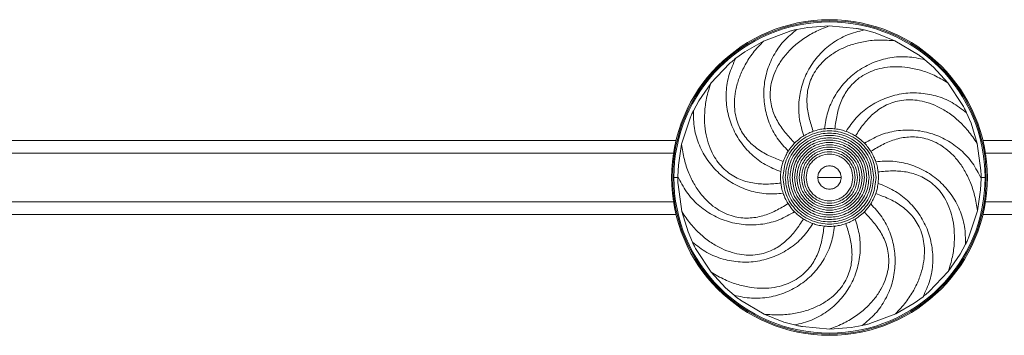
# Model space of a CAD drawing. Header units: millimetres. Extents: x -453 to 1924, y -67 to 428.
# Tile 41 of 73: x 372 to 544, y 373 to 428. Entities that reach past the tile are written whole.
import ezdxf

# ---------------------------------------------------------------- set-up
doc = ezdxf.new("R2010")
doc.units = ezdxf.units.MM

# ---------------------------------------------------------------- blocks, each defined once
blk = doc.blocks.new('Drawing View1')
at = {"color": 7, "linetype": 'Continuous', "lineweight": 18}
for p, q in [((712.51, 17.19), (714.44, 17.54)), ((718.15, 17.81), (714.44, 17.54)), ((722.94, 17.38), (718.15, 17.81)), ((711.14, 16.85), (706.64, 15.15)), ((724.32, 17.1), (726.22, 16.58)), ((729.67, 15.21), (726.22, 16.58)), ((706.64, 15.15), (703.42, 13.3)), ((733.8, 12.76), (729.67, 15.21)), ((701.83, 12.14), (703.42, 13.3)), ((733.81, 12.75), (733.8, 12.76)), ((700.74, 11.24), (697.42, 7.76)), ((734.93, 11.89), (736.41, 10.6)), ((738.93, 7.87), (736.41, 10.6)), ((697.42, 7.75), (695.32, 4.69)), ((741.58, 3.87), (738.93, 7.87)), ((694.39, 2.96), (695.32, 4.69)), ((741.59, 3.86), (741.58, 3.87)), ((742.22, 2.6), (743, 0.79)), ((693.81, 1.68), (692.33, -2.9)), ((744.08, -2.76), (743, 0.79)), ((691.36, -2.24), (545.09, -2.24)), ((692.33, -2.9), (691.76, -6.57)), ((744.74, -7.52), (744.08, -2.76)), ((818.33, -2.24), (745.09, -2.24)), ((545.53, -4.49), (690.91, -4.49)), ((745.53, -4.49), (818.33, -4.49)), ((691.68, -8.54), (691.76, -6.57)), ((691.68, -8.54), (691.68, -8.74)), ((690.97, -8.74), (690.78, -8.74)), ((691.68, -8.74), (690.97, -8.74)), ((691.71, -9.95), (692.36, -14.72)), ((744.76, -8.93), (744.68, -10.9)), ((744.76, -8.93), (744.76, -8.74)), ((744.76, -8.74), (745.47, -8.74)), ((745.47, -8.74), (745.66, -8.74)), ((744.11, -14.57), (744.68, -10.9)), ((545.53, -12.99), (690.91, -12.99)), ((745.53, -12.99), (818.33, -12.99)), ((545.09, -15.24), (691.36, -15.24)), ((692.36, -14.71), (693.45, -18.26)), ((742.64, -19.15), (744.12, -14.57)), ((745.09, -15.24), (818.33, -15.24)), ((694.22, -20.07), (693.45, -18.26)), ((742.05, -20.43), (741.12, -22.16)), ((694.86, -21.33), (694.86, -21.34)), ((694.86, -21.34), (697.52, -25.34)), ((739.02, -25.23), (741.12, -22.16)), ((697.52, -25.34), (700.03, -28.07)), ((735.7, -28.71), (739.02, -25.23)), ((701.52, -29.36), (700.03, -28.07)), ((702.63, -30.22), (702.64, -30.23)), ((702.64, -30.23), (706.77, -32.68)), ((729.81, -32.62), (733.02, -30.77)), ((734.61, -29.61), (733.02, -30.77)), ((706.77, -32.68), (710.22, -34.05)), ((725.3, -34.32), (729.81, -32.62)), ((712.12, -34.57), (710.22, -34.05)), ((713.5, -34.85), (718.3, -35.28)), ((718.3, -35.28), (722, -35.01)), ((723.93, -34.66), (722, -35.01))]:
    blk.add_line(p, q, dxfattribs=at)
for radius, start, end in [(27.64, 90, 270), (27.44, 0, 180), (27.25, 0, 180), (27.64, 270, 90), (27.44, 180, 0), (27.25, 180, 0)]:
    blk.add_arc((718.22, -8.74), radius, start, end, dxfattribs=at)
for points, knots in [([(718.15, 17.8), (717.3, 17.47), (715.68, 16.84), (713.52, 15.52), (711.72, 14.07), (710.28, 12.5), (709.19, 10.89), (708.23, 8.85), (707.69, 6.35), (708, 3.55), (709, 1.15), (710.43, -0.91), (711.57, -2.1), (712.14, -2.69)], [0, 0, 0, 0, 0.102401, 0.197646, 0.285382, 0.365757, 0.438999, 0.505842, 0.623195, 0.725538, 0.819679, 0.910357, 1, 1, 1, 1]), ([(724.32, 17.1), (724.07, 17.16), (723.61, 17.26), (723.15, 17.35), (722.94, 17.38)], [0, 0, 0, 0, 0.559503, 1, 1, 1, 1]), ([(712.51, 17.19), (711.71, 16.53), (710.1, 15.21), (708.35, 12.65), (707.16, 9.82), (706.64, 6.8), (706.78, 3.75), (707.58, 0.81), (708.97, -1.92), (710.32, -3.38), (711, -4.11)], [0, 0, 0, 0, 0.124942, 0.249934, 0.374943, 0.499972, 0.624996, 0.750006, 0.875015, 1, 1, 1, 1]), ([(712.51, 17.19), (712.25, 17.13), (711.8, 17.02), (711.34, 16.9), (711.14, 16.85)], [0, 0, 0, 0, 0.5596498, 1, 1, 1, 1]), ([(724.32, 17.1), (723.31, 16.85), (721.29, 16.36), (718.6, 14.82), (716.31, 12.78), (714.53, 10.29), (713.33, 7.48), (712.78, 4.48), (712.85, 1.42), (713.43, -0.48), (713.72, -1.44)], [0, 0, 0, 0, 0.124942, 0.249934, 0.374943, 0.499972, 0.624996, 0.750006, 0.875015, 1, 1, 1, 1]), ([(706.64, 15.14), (706.02, 14.48), (704.83, 13.2), (703.46, 11.08), (702.47, 8.98), (701.85, 6.95), (701.57, 5.03), (701.59, 2.77), (702.19, 0.28), (703.68, -2.1), (705.62, -3.83), (707.81, -5.07), (709.35, -5.64), (710.12, -5.93)], [0, 0, 0, 0, 0.102401, 0.197646, 0.285382, 0.365757, 0.438999, 0.505842, 0.623195, 0.725538, 0.819679, 0.910357, 1, 1, 1, 1]), ([(729.67, 15.21), (728.77, 15.28), (727.03, 15.41), (724.51, 15.16), (722.25, 14.63), (720.28, 13.84), (718.6, 12.87), (716.85, 11.44), (715.28, 9.42), (714.34, 6.77), (714.2, 4.17), (714.59, 1.69), (715.11, 0.13), (715.37, -0.65)], [0, 0, 0, 0, 0.102401, 0.197646, 0.285382, 0.365757, 0.438999, 0.505842, 0.623195, 0.725538, 0.819679, 0.910357, 1, 1, 1, 1]), ([(701.83, 12.14), (701.39, 11.2), (700.51, 9.31), (700.05, 6.25), (700.21, 3.19), (701.04, 0.24), (702.49, -2.45), (704.49, -4.75), (706.93, -6.6), (708.78, -7.34), (709.71, -7.7)], [0, 0, 0, 0, 0.124942, 0.249934, 0.374943, 0.499972, 0.624996, 0.750006, 0.875015, 1, 1, 1, 1]), ([(701.83, 12.14), (701.62, 11.98), (701.26, 11.68), (700.9, 11.38), (700.74, 11.24)], [0, 0, 0, 0, 0.5596498, 1, 1, 1, 1]), ([(734.93, 11.89), (733.91, 12.11), (731.87, 12.54), (728.78, 12.32), (725.84, 11.48), (723.15, 10.01), (720.84, 8), (719.05, 5.54), (717.79, 2.75), (717.48, 0.78), (717.33, -0.21)], [0, 0, 0, 0, 0.1249424, 0.2499338, 0.3749431, 0.499972, 0.6249956, 0.7500059, 0.8750146, 1, 1, 1, 1]), ([(734.93, 11.89), (734.72, 12.06), (734.35, 12.35), (733.98, 12.63), (733.81, 12.75)], [0, 0, 0, 0, 0.559587, 1, 1, 1, 1]), ([(738.92, 7.87), (738.14, 8.32), (736.63, 9.2), (734.26, 10.07), (731.99, 10.57), (729.87, 10.72), (727.94, 10.56), (725.74, 10.04), (723.45, 8.9), (721.45, 6.91), (720.2, 4.64), (719.48, 2.23), (719.26, 0.6), (719.16, -0.21)], [0, 0, 0, 0, 0.102401, 0.197646, 0.285382, 0.365757, 0.438999, 0.505842, 0.623195, 0.725538, 0.819679, 0.910357, 1, 1, 1, 1]), ([(697.42, 7.75), (697.16, 6.89), (696.64, 5.22), (696.32, 2.72), (696.34, 0.39), (696.66, -1.71), (697.25, -3.56), (698.25, -5.59), (699.87, -7.56), (702.25, -9.07), (704.74, -9.78), (707.25, -9.95), (708.89, -9.8), (709.71, -9.72)], [0, 0, 0, 0, 0.102401, 0.197646, 0.285382, 0.365757, 0.438999, 0.505842, 0.623195, 0.725538, 0.819679, 0.910357, 1, 1, 1, 1]), ([(742.22, 2.6), (741.4, 3.24), (739.75, 4.51), (736.87, 5.65), (733.85, 6.17), (730.79, 6.02), (727.84, 5.2), (725.16, 3.76), (722.81, 1.8), (721.69, 0.16), (721.12, -0.67)], [0, 0, 0, 0, 0.124942, 0.249934, 0.374943, 0.499972, 0.624996, 0.750006, 0.875015, 1, 1, 1, 1]), ([(744.08, -2.76), (743.57, -2.01), (742.59, -0.57), (740.83, 1.25), (739, 2.68), (737.16, 3.74), (735.35, 4.44), (733.14, 4.92), (730.58, 4.89), (727.92, 3.96), (725.8, 2.45), (724.11, 0.6), (723.21, -0.78), (722.76, -1.46)], [0, 0, 0, 0, 0.102401, 0.197646, 0.285382, 0.365757, 0.438999, 0.505842, 0.623195, 0.725538, 0.819679, 0.910357, 1, 1, 1, 1]), ([(742.22, 2.6), (742.11, 2.84), (741.9, 3.26), (741.68, 3.68), (741.59, 3.86)], [0, 0, 0, 0, 0.559524, 1, 1, 1, 1]), ([(694.39, 2.96), (694.28, 2.72), (694.08, 2.3), (693.89, 1.87), (693.81, 1.68)], [0, 0, 0, 0, 0.55965, 1, 1, 1, 1]), ([(694.39, 2.96), (694.41, 1.92), (694.44, -0.16), (695.35, -3.12), (696.82, -5.81), (698.85, -8.1), (701.33, -9.9), (704.12, -11.1), (707.12, -11.71), (709.11, -11.57), (710.1, -11.5)], [0, 0, 0, 0, 0.124942, 0.249934, 0.374943, 0.499972, 0.624996, 0.750006, 0.875015, 1, 1, 1, 1]), ([(710.07, -8.74), (710.18, -7.71), (710.35, -6.12), (711.36, -4.22), (712.42, -2.92), (713.71, -1.86), (715.61, -0.87), (718.22, -0.37), (720.83, -0.87), (722.73, -1.86), (724.03, -2.92), (725.08, -4.22), (726.09, -6.12), (726.26, -7.71), (726.37, -8.74)], [0, 0, 0, 0, 0.119862, 0.185072, 0.250205, 0.315334, 0.380419, 0.5, 0.619581, 0.684704, 0.749795, 0.814966, 0.880138, 1, 1, 1, 1]), ([(710.48, -8.74), (710.58, -7.76), (710.74, -6.25), (711.71, -4.44), (712.71, -3.21), (713.94, -2.2), (715.74, -1.26), (718.22, -0.78), (720.7, -1.26), (722.5, -2.2), (723.74, -3.21), (724.74, -4.44), (725.7, -6.25), (725.86, -7.76), (725.96, -8.74)], [0, 0, 0, 0, 0.119862, 0.185072, 0.250205, 0.315334, 0.380419, 0.5, 0.619581, 0.684704, 0.749795, 0.814966, 0.880138, 1, 1, 1, 1]), ([(710.88, -8.74), (710.98, -7.81), (711.13, -6.38), (712.05, -4.67), (713, -3.5), (714.16, -2.54), (715.87, -1.65), (718.22, -1.2), (720.57, -1.65), (722.28, -2.54), (723.45, -3.5), (724.39, -4.67), (725.31, -6.38), (725.46, -7.81), (725.56, -8.74)], [0, 0, 0, 0, 0.119862, 0.185072, 0.250205, 0.315334, 0.380419, 0.5, 0.619581, 0.684704, 0.749795, 0.814966, 0.880138, 1, 1, 1, 1]), ([(712.14, -2.69), (712.42, -2.43), (712.91, -1.97), (713.47, -1.6), (713.72, -1.44)], [0, 0, 0, 0, 0.563133, 1, 1, 1, 1]), ([(713.72, -1.44), (714.02, -1.27), (714.54, -0.96), (715.11, -0.75), (715.37, -0.65)], [0, 0, 0, 0, 0.556807, 1, 1, 1, 1]), ([(715.37, -0.65), (715.73, -0.54), (716.37, -0.33), (717.04, -0.24), (717.33, -0.21)], [0, 0, 0, 0, 0.563133, 1, 1, 1, 1]), ([(717.33, -0.21), (717.67, -0.18), (718.28, -0.14), (718.89, -0.19), (719.16, -0.21)], [0, 0, 0, 0, 0.5568074, 1, 1, 1, 1]), ([(719.16, -0.21), (719.53, -0.27), (720.2, -0.36), (720.84, -0.57), (721.12, -0.67)], [0, 0, 0, 0, 0.563133, 1, 1, 1, 1]), ([(721.12, -0.67), (721.44, -0.79), (722.01, -1.01), (722.53, -1.33), (722.76, -1.46)], [0, 0, 0, 0, 0.5568074, 1, 1, 1, 1]), ([(722.76, -1.46), (723.08, -1.68), (723.64, -2.05), (724.12, -2.52), (724.34, -2.72)], [0, 0, 0, 0, 0.563133, 1, 1, 1, 1]), ([(744.76, -8.93), (744.3, -8), (743.37, -6.14), (741.27, -3.87), (738.77, -2.08), (735.95, -0.9), (732.94, -0.35), (729.89, -0.48), (726.93, -1.24), (725.2, -2.23), (724.34, -2.72)], [0, 0, 0, 0, 0.124942, 0.249934, 0.374943, 0.499972, 0.624996, 0.750006, 0.875015, 1, 1, 1, 1]), ([(744.11, -14.57), (743.98, -13.67), (743.72, -11.95), (742.92, -9.55), (741.9, -7.47), (740.69, -5.71), (739.37, -4.3), (737.58, -2.9), (735.27, -1.83), (732.47, -1.5), (729.91, -1.94), (727.58, -2.88), (726.17, -3.73), (725.47, -4.15)], [0, 0, 0, 0, 0.1024008, 0.1976463, 0.2853824, 0.3657574, 0.4389993, 0.5058417, 0.6231948, 0.725538, 0.8196795, 0.9103566, 1, 1, 1, 1]), ([(692.33, -2.9), (692.46, -3.8), (692.72, -5.52), (693.52, -7.92), (694.54, -10), (695.75, -11.76), (697.08, -13.17), (698.86, -14.57), (701.18, -15.64), (703.97, -15.97), (706.53, -15.53), (708.86, -14.59), (710.27, -13.74), (710.98, -13.32)], [0, 0, 0, 0, 0.102401, 0.197646, 0.285382, 0.365757, 0.438999, 0.505842, 0.623195, 0.725538, 0.819679, 0.910357, 1, 1, 1, 1]), ([(711, -4.11), (711.19, -3.83), (711.54, -3.33), (711.96, -2.89), (712.14, -2.69)], [0, 0, 0, 0, 0.5568074, 1, 1, 1, 1]), ([(711.29, -8.74), (711.38, -7.86), (711.53, -6.51), (712.39, -4.89), (713.29, -3.79), (714.39, -2.88), (716, -2.05), (718.22, -1.62), (720.44, -2.05), (722.05, -2.88), (723.16, -3.79), (724.05, -4.89), (724.92, -6.51), (725.06, -7.86), (725.15, -8.74)], [0, 0, 0, 0, 0.119862, 0.185072, 0.250205, 0.315334, 0.380419, 0.5, 0.619581, 0.684704, 0.749795, 0.814966, 0.880138, 1, 1, 1, 1]), ([(711.7, -8.74), (711.78, -7.91), (711.92, -6.64), (712.73, -5.12), (713.57, -4.08), (714.61, -3.23), (716.13, -2.44), (718.22, -2.03), (720.31, -2.44), (721.83, -3.23), (722.87, -4.08), (723.71, -5.12), (724.52, -6.64), (724.66, -7.91), (724.75, -8.74)], [0, 0, 0, 0, 0.119862, 0.185071, 0.250205, 0.315333, 0.380419, 0.5, 0.619581, 0.684703, 0.749795, 0.814966, 0.880138, 1, 1, 1, 1]), ([(712.1, -8.74), (712.18, -7.96), (712.31, -6.77), (713.07, -5.34), (713.86, -4.37), (714.84, -3.57), (716.26, -2.83), (718.22, -2.45), (720.18, -2.83), (721.6, -3.57), (722.58, -4.37), (723.37, -5.34), (724.13, -6.77), (724.26, -7.96), (724.34, -8.74)], [0, 0, 0, 0, 0.119862, 0.185071, 0.250205, 0.315333, 0.380419, 0.5, 0.619581, 0.684703, 0.749795, 0.814966, 0.880138, 1, 1, 1, 1]), ([(712.51, -8.74), (712.59, -8.01), (712.7, -6.9), (713.41, -5.57), (714.15, -4.66), (715.06, -3.91), (716.39, -3.22), (718.22, -2.87), (720.05, -3.22), (721.38, -3.91), (722.29, -4.66), (723.03, -5.57), (723.74, -6.9), (723.86, -8.01), (723.93, -8.74)], [0, 0, 0, 0, 0.119862, 0.185071, 0.250205, 0.315336, 0.380419, 0.5, 0.619581, 0.684701, 0.749795, 0.814965, 0.880138, 1, 1, 1, 1]), ([(712.91, -8.74), (712.99, -8.07), (713.1, -7.03), (713.76, -5.79), (714.44, -4.95), (715.29, -4.26), (716.52, -3.61), (718.22, -3.29), (719.92, -3.61), (721.16, -4.26), (722, -4.95), (722.69, -5.79), (723.35, -7.03), (723.46, -8.07), (723.53, -8.74)], [0, 0, 0, 0, 0.119862, 0.18507, 0.250205, 0.315333, 0.380419, 0.5, 0.619581, 0.684703, 0.749795, 0.814966, 0.880138, 1, 1, 1, 1]), ([(724.34, -2.72), (724.57, -2.97), (724.98, -3.42), (725.32, -3.93), (725.47, -4.15)], [0, 0, 0, 0, 0.556807, 1, 1, 1, 1]), ([(710.12, -5.93), (710.26, -5.57), (710.5, -4.94), (710.85, -4.36), (711, -4.11)], [0, 0, 0, 0, 0.563133, 1, 1, 1, 1]), ([(713.32, -8.74), (713.39, -8.12), (713.49, -7.16), (714.1, -6.02), (714.73, -5.24), (715.51, -4.6), (716.65, -4.01), (718.22, -3.7), (719.79, -4.01), (720.93, -4.6), (721.71, -5.24), (722.34, -6.02), (722.95, -7.16), (723.06, -8.12), (723.12, -8.74)], [0, 0, 0, 0, 0.119862, 0.185072, 0.250204, 0.315335, 0.380419, 0.5, 0.619581, 0.684706, 0.749795, 0.814969, 0.880138, 1, 1, 1, 1]), ([(713.73, -8.74), (713.79, -8.17), (713.88, -7.29), (714.44, -6.24), (715.02, -5.53), (715.74, -4.94), (716.78, -4.4), (718.22, -4.12), (719.66, -4.4), (720.71, -4.94), (721.42, -5.53), (722, -6.24), (722.56, -7.29), (722.65, -8.17), (722.71, -8.74)], [0, 0, 0, 0, 0.119862, 0.185077, 0.250205, 0.31534, 0.380419, 0.5, 0.619581, 0.68471, 0.749795, 0.814973, 0.880138, 1, 1, 1, 1]), ([(714.13, -8.74), (714.19, -8.22), (714.27, -7.42), (714.78, -6.47), (715.31, -5.82), (715.96, -5.28), (716.91, -4.79), (718.22, -4.54), (719.53, -4.79), (720.48, -5.28), (721.13, -5.82), (721.66, -6.47), (722.17, -7.42), (722.25, -8.22), (722.31, -8.74)], [0, 0, 0, 0, 0.119862, 0.185077, 0.250205, 0.31534, 0.380419, 0.5, 0.619581, 0.68471, 0.749795, 0.814973, 0.880138, 1, 1, 1, 1]), ([(725.47, -4.15), (725.66, -4.48), (726, -5.06), (726.24, -5.7), (726.34, -5.97)], [0, 0, 0, 0, 0.563133, 1, 1, 1, 1]), ([(709.71, -7.7), (709.76, -7.37), (709.85, -6.76), (710.04, -6.18), (710.12, -5.93)], [0, 0, 0, 0, 0.556807, 1, 1, 1, 1]), ([(720.26, -8.74), (720.24, -8.48), (720.18, -7.94), (719.7, -7.25), (719.01, -6.79), (718.22, -6.64), (717.43, -6.79), (716.74, -7.25), (716.26, -7.94), (716.21, -8.48), (716.18, -8.74)], [0, 0, 0, 0, 0.120195, 0.250206, 0.380087, 0.5, 0.619913, 0.749794, 0.879805, 1, 1, 1, 1]), ([(742.05, -20.43), (742.03, -19.39), (742, -17.31), (741.1, -14.35), (739.62, -11.66), (737.59, -9.37), (735.12, -7.57), (732.32, -6.37), (729.32, -5.76), (727.33, -5.9), (726.34, -5.97)], [0, 0, 0, 0, 0.124942, 0.249934, 0.374943, 0.499972, 0.624996, 0.750006, 0.875015, 1, 1, 1, 1]), ([(726.34, -5.97), (726.44, -6.3), (726.62, -6.88), (726.7, -7.48), (726.74, -7.75)], [0, 0, 0, 0, 0.556807, 1, 1, 1, 1]), ([(691.68, -8.54), (692.14, -9.47), (693.07, -11.33), (695.17, -13.6), (697.67, -15.39), (700.5, -16.57), (703.51, -17.12), (706.55, -16.99), (709.52, -16.23), (711.24, -15.24), (712.11, -14.75)], [0, 0, 0, 0, 0.124942, 0.249934, 0.374943, 0.499972, 0.624996, 0.750006, 0.875015, 1, 1, 1, 1]), ([(709.71, -9.72), (709.67, -9.34), (709.62, -8.67), (709.68, -8), (709.71, -7.7)], [0, 0, 0, 0, 0.563133, 1, 1, 1, 1]), ([(726.74, -7.75), (726.77, -8.13), (726.82, -8.8), (726.76, -9.48), (726.73, -9.77)], [0, 0, 0, 0, 0.563133, 1, 1, 1, 1]), ([(739.02, -25.22), (739.28, -24.36), (739.8, -22.69), (740.12, -20.19), (740.1, -17.86), (739.78, -15.76), (739.2, -13.91), (738.2, -11.88), (736.58, -9.91), (734.2, -8.4), (731.7, -7.69), (729.2, -7.52), (727.55, -7.68), (726.74, -7.75)], [0, 0, 0, 0, 0.102401, 0.197646, 0.285382, 0.365757, 0.438999, 0.505842, 0.623195, 0.725538, 0.819679, 0.910357, 1, 1, 1, 1]), ([(744.76, -8.74), (744.76, -8.51), (744.76, -8.1), (744.74, -7.7), (744.74, -7.52)], [0, 0, 0, 0, 0.55941, 1, 1, 1, 1]), ([(691.68, -8.74), (691.68, -8.96), (691.68, -9.37), (691.7, -9.77), (691.71, -9.95)], [0, 0, 0, 0, 0.55941, 1, 1, 1, 1]), ([(710.1, -11.5), (710, -11.17), (709.83, -10.59), (709.74, -9.99), (709.71, -9.72)], [0, 0, 0, 0, 0.5568074, 1, 1, 1, 1]), ([(726.37, -8.74), (726.26, -9.76), (726.09, -11.35), (725.08, -13.25), (724.02, -14.55), (722.73, -15.61), (720.83, -16.6), (718.22, -17.1), (715.61, -16.6), (713.71, -15.61), (712.42, -14.55), (711.36, -13.25), (710.35, -11.35), (710.18, -9.76), (710.07, -8.74)], [0, 0, 0, 0, 0.119862, 0.185072, 0.250205, 0.315334, 0.380419, 0.5, 0.619581, 0.684704, 0.749795, 0.814966, 0.880138, 1, 1, 1, 1]), ([(725.96, -8.74), (725.86, -9.71), (725.7, -11.22), (724.74, -13.03), (723.74, -14.26), (722.5, -15.27), (720.7, -16.21), (718.22, -16.69), (715.74, -16.21), (713.94, -15.27), (712.71, -14.26), (711.71, -13.03), (710.74, -11.22), (710.58, -9.71), (710.48, -8.74)], [0, 0, 0, 0, 0.119862, 0.185072, 0.250205, 0.315334, 0.380419, 0.5, 0.619581, 0.684704, 0.749795, 0.814966, 0.880138, 1, 1, 1, 1]), ([(725.56, -8.74), (725.46, -9.66), (725.31, -11.09), (724.39, -12.8), (723.45, -13.97), (722.28, -14.93), (720.57, -15.82), (718.22, -16.27), (715.87, -15.82), (714.16, -14.93), (713, -13.97), (712.05, -12.8), (711.13, -11.09), (710.98, -9.66), (710.88, -8.74)], [0, 0, 0, 0, 0.119862, 0.185072, 0.250205, 0.315334, 0.380419, 0.5, 0.619581, 0.684704, 0.749795, 0.814966, 0.880138, 1, 1, 1, 1]), ([(725.15, -8.74), (725.06, -9.61), (724.92, -10.96), (724.05, -12.58), (723.16, -13.68), (722.05, -14.59), (720.44, -15.42), (718.22, -15.85), (716, -15.42), (714.39, -14.59), (713.28, -13.68), (712.39, -12.58), (711.53, -10.96), (711.38, -9.61), (711.29, -8.74)], [0, 0, 0, 0, 0.119862, 0.185072, 0.250205, 0.315334, 0.380419, 0.5, 0.619581, 0.684704, 0.749795, 0.814966, 0.880138, 1, 1, 1, 1]), ([(724.75, -8.74), (724.66, -9.56), (724.52, -10.83), (723.71, -12.35), (722.87, -13.39), (721.83, -14.24), (720.31, -15.03), (718.22, -15.44), (716.13, -15.03), (714.61, -14.24), (713.57, -13.39), (712.73, -12.35), (711.92, -10.83), (711.78, -9.56), (711.7, -8.74)], [0, 0, 0, 0, 0.119862, 0.185071, 0.250205, 0.315333, 0.380419, 0.5, 0.619581, 0.684703, 0.749795, 0.814966, 0.880138, 1, 1, 1, 1]), ([(724.34, -8.74), (724.26, -9.51), (724.13, -10.7), (723.37, -12.13), (722.58, -13.1), (721.6, -13.9), (720.18, -14.64), (718.22, -15.02), (716.26, -14.64), (714.84, -13.9), (713.86, -13.1), (713.07, -12.13), (712.31, -10.7), (712.18, -9.51), (712.1, -8.74)], [0, 0, 0, 0, 0.119862, 0.185071, 0.250205, 0.315333, 0.380419, 0.5, 0.619581, 0.684703, 0.749795, 0.814966, 0.880138, 1, 1, 1, 1]), ([(723.93, -8.74), (723.86, -9.46), (723.74, -10.57), (723.03, -11.9), (722.29, -12.81), (721.38, -13.56), (720.05, -14.25), (718.22, -14.6), (716.39, -14.25), (715.06, -13.56), (714.15, -12.81), (713.41, -11.9), (712.7, -10.57), (712.59, -9.46), (712.51, -8.74)], [0, 0, 0, 0, 0.1198621, 0.1850714, 0.2502046, 0.3153358, 0.3804189, 0.5, 0.6195811, 0.6847008, 0.7497954, 0.8149653, 0.8801379, 1, 1, 1, 1]), ([(723.53, -8.74), (723.46, -9.4), (723.35, -10.44), (722.69, -11.68), (722, -12.52), (721.16, -13.21), (719.92, -13.86), (718.22, -14.18), (716.52, -13.86), (715.29, -13.21), (714.44, -12.52), (713.76, -11.68), (713.1, -10.44), (712.99, -9.4), (712.91, -8.74)], [0, 0, 0, 0, 0.119862, 0.18507, 0.250205, 0.315333, 0.380419, 0.5, 0.619581, 0.684703, 0.749795, 0.814966, 0.880138, 1, 1, 1, 1]), ([(723.12, -8.74), (723.06, -9.35), (722.95, -10.31), (722.34, -11.45), (721.71, -12.23), (720.93, -12.87), (719.79, -13.46), (718.22, -13.77), (716.65, -13.46), (715.51, -12.87), (714.73, -12.23), (714.1, -11.45), (713.49, -10.31), (713.39, -9.35), (713.32, -8.74)], [0, 0, 0, 0, 0.119862, 0.185072, 0.250204, 0.315335, 0.380419, 0.5, 0.619581, 0.684706, 0.749795, 0.814969, 0.880138, 1, 1, 1, 1]), ([(722.71, -8.74), (722.65, -9.3), (722.56, -10.18), (722, -11.23), (721.42, -11.94), (720.71, -12.53), (719.66, -13.07), (718.22, -13.35), (716.78, -13.07), (715.74, -12.53), (715.02, -11.94), (714.44, -11.23), (713.88, -10.18), (713.79, -9.3), (713.73, -8.74)], [0, 0, 0, 0, 0.1198621, 0.1850767, 0.2502046, 0.3153397, 0.3804189, 0.5, 0.6195811, 0.6847099, 0.7497955, 0.814973, 0.8801379, 1, 1, 1, 1]), ([(722.31, -8.74), (722.25, -9.25), (722.17, -10.05), (721.66, -11), (721.13, -11.65), (720.48, -12.19), (719.53, -12.68), (718.22, -12.93), (716.91, -12.68), (715.96, -12.19), (715.31, -11.65), (714.78, -11), (714.27, -10.05), (714.19, -9.25), (714.13, -8.74)], [0, 0, 0, 0, 0.119862, 0.185077, 0.250205, 0.31534, 0.380419, 0.5, 0.619581, 0.68471, 0.749795, 0.814973, 0.880138, 1, 1, 1, 1]), ([(716.18, -8.74), (716.18, -8.74), (716.19, -8.74), (716.24, -8.74), (716.34, -8.74), (716.52, -8.74), (717.13, -8.74), (717.72, -8.74), (718.22, -8.74)], [0, 0, 0, 0, 0.042818, 0.090762, 0.14659, 0.2491, 0.37547, 1, 1, 1, 1]), ([(716.18, -8.74), (716.21, -8.99), (716.26, -9.53), (716.74, -10.22), (717.43, -10.68), (718.22, -10.83), (719.01, -10.68), (719.7, -10.22), (720.18, -9.53), (720.24, -8.99), (720.26, -8.74)], [0, 0, 0, 0, 0.120195, 0.250206, 0.380087, 0.5, 0.619913, 0.749794, 0.879805, 1, 1, 1, 1]), ([(720.26, -8.74), (720.26, -8.74), (720.26, -8.74), (720.2, -8.74), (720.1, -8.74), (719.92, -8.74), (719.31, -8.74), (718.72, -8.74), (718.22, -8.74)], [0, 0, 0, 0, 0.042818, 0.090762, 0.14659, 0.2491, 0.37547, 1, 1, 1, 1]), ([(726.73, -9.77), (726.68, -10.1), (726.59, -10.71), (726.4, -11.29), (726.32, -11.54)], [0, 0, 0, 0, 0.556807, 1, 1, 1, 1]), ([(734.61, -29.61), (735.05, -28.67), (735.93, -26.78), (736.4, -23.72), (736.23, -20.66), (735.4, -17.71), (733.95, -15.02), (731.95, -12.72), (729.51, -10.87), (727.66, -10.13), (726.73, -9.77)], [0, 0, 0, 0, 0.124942, 0.249934, 0.374943, 0.499972, 0.624996, 0.750006, 0.875015, 1, 1, 1, 1]), ([(710.98, -13.32), (710.78, -12.99), (710.44, -12.41), (710.21, -11.77), (710.1, -11.5)], [0, 0, 0, 0, 0.563133, 1, 1, 1, 1]), ([(726.32, -11.54), (726.18, -11.9), (725.94, -12.53), (725.59, -13.11), (725.44, -13.36)], [0, 0, 0, 0, 0.563133, 1, 1, 1, 1]), ([(729.8, -32.61), (730.42, -31.95), (731.61, -30.67), (732.98, -28.55), (733.97, -26.45), (734.59, -24.42), (734.87, -22.5), (734.85, -20.24), (734.25, -17.75), (732.76, -15.37), (730.82, -13.64), (728.64, -12.4), (727.09, -11.83), (726.32, -11.54)], [0, 0, 0, 0, 0.102401, 0.197646, 0.285382, 0.365757, 0.438999, 0.505842, 0.623195, 0.725538, 0.819679, 0.910357, 1, 1, 1, 1]), ([(712.11, -14.75), (711.87, -14.5), (711.46, -14.05), (711.12, -13.54), (710.98, -13.32)], [0, 0, 0, 0, 0.556807, 1, 1, 1, 1]), ([(723.93, -34.66), (724.74, -34), (726.34, -32.68), (728.09, -30.12), (729.28, -27.29), (729.8, -24.27), (729.67, -21.22), (728.86, -18.28), (727.47, -15.55), (726.12, -14.09), (725.44, -13.36)], [0, 0, 0, 0, 0.124942, 0.249934, 0.374943, 0.499972, 0.624996, 0.750006, 0.875015, 1, 1, 1, 1]), ([(725.44, -13.36), (725.25, -13.64), (724.91, -14.14), (724.49, -14.58), (724.3, -14.78)], [0, 0, 0, 0, 0.556807, 1, 1, 1, 1]), ([(713.68, -16.01), (713.23, -16.69), (712.33, -18.07), (710.64, -19.92), (708.52, -21.43), (705.86, -22.35), (703.3, -22.38), (701.09, -21.9), (699.28, -21.2), (697.44, -20.15), (695.61, -18.71), (693.85, -16.9), (692.87, -15.46), (692.36, -14.71)], [0, 0, 0, 0, 0.089665, 0.180377, 0.27457, 0.376976, 0.494388, 0.561248, 0.634492, 0.714849, 0.802541, 0.89771, 1, 1, 1, 1]), ([(713.68, -16.01), (713.36, -15.79), (712.8, -15.42), (712.32, -14.95), (712.11, -14.75)], [0, 0, 0, 0, 0.563133, 1, 1, 1, 1]), ([(718.3, -35.27), (719.14, -34.94), (720.76, -34.31), (722.92, -32.99), (724.73, -31.54), (726.17, -29.97), (727.25, -28.36), (728.21, -26.32), (728.75, -23.82), (728.44, -21.02), (727.44, -18.62), (726.01, -16.56), (724.87, -15.37), (724.3, -14.78)], [0, 0, 0, 0, 0.102401, 0.197646, 0.285382, 0.365757, 0.438999, 0.505842, 0.623195, 0.725538, 0.819679, 0.910357, 1, 1, 1, 1]), ([(724.3, -14.78), (724.02, -15.04), (723.53, -15.5), (722.97, -15.87), (722.72, -16.04)], [0, 0, 0, 0, 0.563133, 1, 1, 1, 1]), ([(694.22, -20.07), (695.04, -20.71), (696.69, -21.98), (699.57, -23.12), (702.59, -23.64), (705.65, -23.49), (708.6, -22.67), (711.28, -21.23), (713.63, -19.27), (714.76, -17.63), (715.32, -16.8)], [0, 0, 0, 0, 0.124942, 0.249934, 0.374943, 0.499972, 0.624996, 0.750006, 0.875015, 1, 1, 1, 1]), ([(706.77, -32.68), (707.68, -32.75), (709.42, -32.88), (711.93, -32.63), (714.19, -32.1), (716.17, -31.31), (717.84, -30.34), (719.6, -28.91), (721.16, -26.89), (722.1, -24.24), (722.24, -21.64), (721.85, -19.16), (721.33, -17.6), (721.07, -16.82)], [0, 0, 0, 0, 0.102401, 0.197646, 0.285382, 0.365757, 0.438999, 0.505842, 0.623195, 0.725538, 0.819679, 0.910357, 1, 1, 1, 1]), ([(712.12, -34.57), (713.13, -34.32), (715.15, -33.83), (717.84, -32.29), (720.13, -30.25), (721.92, -27.76), (723.12, -24.95), (723.67, -21.95), (723.59, -18.89), (723.01, -16.99), (722.72, -16.04)], [0, 0, 0, 0, 0.124942, 0.249934, 0.374943, 0.499972, 0.624996, 0.750006, 0.875015, 1, 1, 1, 1]), ([(715.32, -16.8), (715, -16.68), (714.44, -16.46), (713.91, -16.14), (713.68, -16.01)], [0, 0, 0, 0, 0.5568074, 1, 1, 1, 1]), ([(717.28, -17.26), (716.91, -17.2), (716.24, -17.11), (715.6, -16.9), (715.32, -16.8)], [0, 0, 0, 0, 0.563133, 1, 1, 1, 1]), ([(721.07, -16.82), (720.71, -16.93), (720.07, -17.14), (719.4, -17.23), (719.11, -17.26)], [0, 0, 0, 0, 0.563133, 1, 1, 1, 1]), ([(722.72, -16.04), (722.43, -16.2), (721.9, -16.51), (721.33, -16.72), (721.07, -16.82)], [0, 0, 0, 0, 0.556807, 1, 1, 1, 1]), ([(697.52, -25.34), (698.3, -25.79), (699.81, -26.67), (702.18, -27.54), (704.45, -28.04), (706.57, -28.19), (708.51, -28.03), (710.71, -27.51), (713, -26.37), (714.99, -24.38), (716.24, -22.11), (716.96, -19.71), (717.18, -18.07), (717.28, -17.26)], [0, 0, 0, 0, 0.102401, 0.197646, 0.285382, 0.365757, 0.438999, 0.505842, 0.623195, 0.725538, 0.819679, 0.910357, 1, 1, 1, 1]), ([(701.52, -29.36), (702.53, -29.58), (704.57, -30.01), (707.66, -29.79), (710.61, -28.95), (713.29, -27.48), (715.6, -25.47), (717.39, -23.01), (718.66, -20.22), (718.96, -18.25), (719.11, -17.26)], [0, 0, 0, 0, 0.1249424, 0.2499338, 0.3749431, 0.499972, 0.6249956, 0.7500059, 0.8750146, 1, 1, 1, 1]), ([(719.11, -17.26), (718.77, -17.29), (718.16, -17.33), (717.55, -17.28), (717.28, -17.26)], [0, 0, 0, 0, 0.556807, 1, 1, 1, 1]), ([(694.22, -20.07), (694.33, -20.31), (694.54, -20.73), (694.76, -21.15), (694.86, -21.33)], [0, 0, 0, 0, 0.559524, 1, 1, 1, 1]), ([(742.05, -20.43), (742.16, -20.19), (742.37, -19.77), (742.55, -19.34), (742.64, -19.15)], [0, 0, 0, 0, 0.55965, 1, 1, 1, 1]), ([(734.61, -29.61), (734.82, -29.45), (735.19, -29.15), (735.54, -28.85), (735.7, -28.71)], [0, 0, 0, 0, 0.55965, 1, 1, 1, 1]), ([(701.52, -29.36), (701.72, -29.53), (702.09, -29.82), (702.47, -30.1), (702.63, -30.22)], [0, 0, 0, 0, 0.559587, 1, 1, 1, 1]), ([(723.93, -34.66), (724.19, -34.6), (724.65, -34.49), (725.1, -34.37), (725.3, -34.32)], [0, 0, 0, 0, 0.55965, 1, 1, 1, 1]), ([(712.12, -34.57), (712.38, -34.63), (712.83, -34.73), (713.3, -34.82), (713.5, -34.86)], [0, 0, 0, 0, 0.559503, 1, 1, 1, 1])]:
    blk.add_open_spline(points, degree=3, knots=knots, dxfattribs=at)

msp = doc.modelspace()

# ---------------------------------------------------------------- block references
at = {"color": 7, "linetype": 'Continuous', "lineweight": 18}
msp.add_blockref('Drawing View1', (-204.51, 408.88), dxfattribs=at)

doc.saveas('drawing.dxf')
